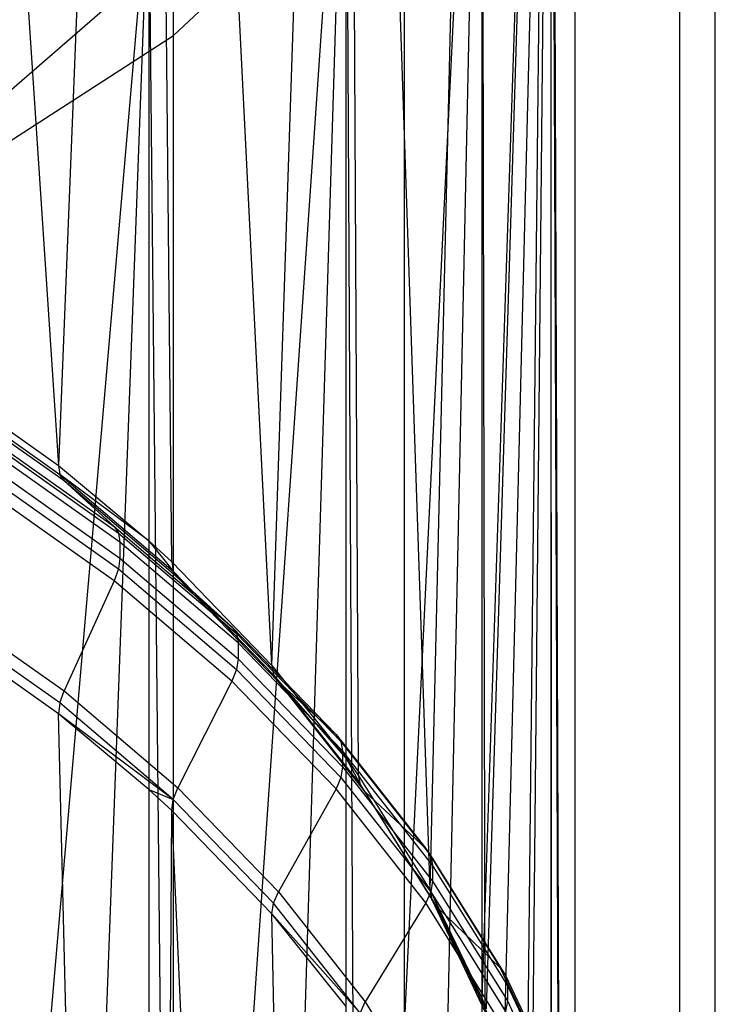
# Model space of a CAD drawing. Extents: x -3.55 to 3.54, y 0.19 to 5.65.
# Tile 34 of 58: x 2.65 to 2.91, y 2.37 to 2.74. Entities that reach past the tile are written whole.
import ezdxf

# ---------------------------------------------------------------- set-up
doc = ezdxf.new("R2010")
doc.units = 0
doc.header["$MEASUREMENT"] = 0
doc.layers.get('0').update_dxf_attribs({"color": 13, "linetype": 'CONTINUOUS'})

# ---------------------------------------------------------------- blocks, each defined once
blk = doc.blocks.new('EASY_LEFT_PM_STL')
at = {"color": 0}
for p, q in [((2.60295, 3.49866, 5.76613), (2.66424, 2.57143, 4.92341)), ((2.60295, 3.49866, 5.76613), (2.66424, 2.57143, 4.92341)), ((2.70788, 1.11824, 3.41395), (2.70788, 3.48454, 5.78025)), ((2.70788, 1.11824, 3.41395), (2.70788, 3.48454, 5.78025)), ((2.6985, 3.4278, 5.83699), (2.66424, 2.57143, 4.92341)), ((2.6985, 3.4278, 5.83699), (2.66424, 2.57143, 4.92341)), ((2.70722, 2.53483, 4.96), (2.6985, 3.4278, 5.83699)), ((2.6985, 3.4278, 5.83699), (2.6985, 2.54282, 4.95201)), ((2.70722, 2.53483, 4.96), (2.6985, 3.4278, 5.83699)), ((2.74524, 2.49558, 4.99925), (2.6985, 3.4278, 5.83699)), ((2.74524, 2.49558, 4.99925), (2.6985, 3.4278, 5.83699)), ((2.6985, 3.4278, 5.83699), (2.6985, 2.54282, 4.95201)), ((2.79545, 1.03624, 3.49594), (2.79545, 3.40254, 5.86225)), ((2.79545, 1.03624, 3.49594), (2.79545, 3.40254, 5.86225)), ((2.74524, 2.49558, 4.99925), (2.77336, 3.34543, 5.91936)), ((2.74524, 2.49558, 4.99925), (2.77336, 3.34543, 5.91936)), ((2.77336, 3.34543, 5.91936), (2.80515, 2.41051, 5.08433)), ((2.77336, 3.34543, 5.91936), (2.80515, 2.41051, 5.08433)), ((2.77336, 3.34543, 5.91936), (2.77797, 2.45402, 5.04081)), ((2.77336, 2.46046, 5.03438), (2.77336, 3.34543, 5.91936)), ((2.77336, 2.46046, 5.03438), (2.77336, 3.34543, 5.91936)), ((2.77336, 3.34543, 5.91936), (2.77797, 2.45402, 5.04081)), ((2.86021, 0.94427, 3.58792), (2.86021, 3.31057, 5.95422)), ((2.86021, 0.94427, 3.58792), (2.86021, 3.31057, 5.95422)), ((2.82483, 3.25454, 6.01025), (2.80515, 2.41051, 5.08433)), ((2.82483, 3.25454, 6.01025), (2.80515, 2.41051, 5.08433)), ((2.82483, 3.25454, 6.01025), (2.82483, 2.36956, 5.12528)), ((2.82483, 3.25454, 6.01025), (2.82483, 2.36956, 5.12528)), ((2.89998, 0.84544, 3.68674), (2.89998, 3.21175, 6.05304)), ((2.89998, 0.84544, 3.68674), (2.89998, 3.21175, 6.05304)), ((2.85103, 3.15839, 6.10639), (2.82483, 2.36956, 5.12528)), ((2.85103, 3.15839, 6.10639), (2.82483, 2.36956, 5.12528)), ((2.85103, 3.15839, 6.10639), (2.82653, 2.3654, 5.12943)), ((2.85103, 3.15839, 6.10639), (2.82653, 2.3654, 5.12943)), ((2.84193, 2.3191, 5.17574), (2.85103, 3.15839, 6.10639)), ((2.84193, 2.3191, 5.17574), (2.85103, 3.15839, 6.10639)), ((2.85103, 3.15839, 6.10639), (2.85433, 2.22446, 5.27037)), ((2.85122, 2.27198, 5.22285), (2.85103, 3.15839, 6.10639)), ((2.85122, 2.27198, 5.22285), (2.85103, 3.15839, 6.10639)), ((2.85103, 3.15839, 6.10639), (2.85433, 2.22446, 5.27037)), ((2.91339, 0.74314, 3.78905), (2.91339, 3.10944, 6.15535)), ((2.91339, 0.74314, 3.78905), (2.91339, 3.10944, 6.15535)), ((2.85103, 3.06048, 6.20431), (2.82653, 2.08352, 5.41131)), ((2.85103, 3.06048, 6.20431), (2.82653, 2.08352, 5.41131)), ((2.85103, 3.06048, 6.20431), (2.84193, 2.12983, 5.36501)), ((2.85103, 3.06048, 6.20431), (2.84193, 2.12983, 5.36501)), ((2.85433, 2.22446, 5.27037), (2.85103, 3.06048, 6.20431)), ((2.85433, 2.22446, 5.27037), (2.85103, 3.06048, 6.20431)), ((2.85122, 2.17694, 5.31789), (2.85103, 3.06048, 6.20431)), ((2.85122, 2.17694, 5.31789), (2.85103, 3.06048, 6.20431)), ((2.89998, 0.64083, 3.89136), (2.89998, 3.00713, 6.25766)), ((2.89998, 0.64083, 3.89136), (2.89998, 3.00713, 6.25766)), ((2.77797, 1.9949, 5.49994), (2.82483, 2.96434, 6.30045)), ((2.77797, 1.9949, 5.49994), (2.82483, 2.96434, 6.30045)), ((2.80515, 2.03841, 5.45642), (2.82483, 2.96434, 6.30045)), ((2.80515, 2.03841, 5.45642), (2.82483, 2.96434, 6.30045)), ((2.82483, 2.96434, 6.30045), (2.82483, 2.07936, 5.41547)), ((2.82483, 2.96434, 6.30045), (2.82483, 2.07936, 5.41547)), ((2.82483, 2.96434, 6.30045), (2.82653, 2.08352, 5.41131)), ((2.82483, 2.96434, 6.30045), (2.82653, 2.08352, 5.41131)), ((2.86021, 0.54201, 3.99018), (2.86021, 2.90831, 6.35648)), ((2.86021, 0.54201, 3.99018), (2.86021, 2.90831, 6.35648)), ((2.77336, 2.87344, 6.39135), (2.70722, 1.91409, 5.58074)), ((2.77336, 2.87344, 6.39135), (2.70722, 1.91409, 5.58074)), ((2.77336, 2.87344, 6.39135), (2.74524, 1.95334, 5.54149)), ((2.77336, 2.87344, 6.39135), (2.74524, 1.95334, 5.54149)), ((2.77797, 1.9949, 5.49994), (2.77336, 2.87344, 6.39135)), ((2.77797, 1.9949, 5.49994), (2.77336, 2.87344, 6.39135)), ((2.77336, 1.98847, 5.50637), (2.77336, 2.87344, 6.39135)), ((2.77336, 1.98847, 5.50637), (2.77336, 2.87344, 6.39135)), ((2.70788, 2.73434, 6.53045), (2.79545, 2.81633, 6.44846)), ((2.70788, 2.73434, 6.53045), (2.79545, 2.81633, 6.44846)), ((2.79545, 0.45003, 4.08215), (2.79545, 2.81633, 6.44846)), ((2.79545, 0.45003, 4.08215), (2.79545, 2.81633, 6.44846)), ((2.61667, 1.84386, 5.65098), (2.6985, 2.79108, 6.47371)), ((2.61667, 1.84386, 5.65098), (2.6985, 2.79108, 6.47371)), ((2.66424, 1.8775, 5.61734), (2.6985, 2.79108, 6.47371)), ((2.66424, 1.8775, 5.61734), (2.6985, 2.79108, 6.47371)), ((2.6985, 2.79108, 6.47371), (2.6985, 1.9061, 5.58874)), ((2.6985, 2.79108, 6.47371), (2.6985, 1.9061, 5.58874)), ((2.6985, 2.79108, 6.47371), (2.70722, 1.91409, 5.58074)), ((2.6985, 2.79108, 6.47371), (2.70722, 1.91409, 5.58074)), ((2.64365, 2.71154, 6.44189), (2.70469, 2.76454, 6.3889)), ((2.64365, 2.71154, 6.44189), (2.70469, 2.76454, 6.3889)), ((2.6005, 2.66512, 6.59967), (2.70788, 2.73434, 6.53045)), ((2.6005, 2.66512, 6.59967), (2.70788, 2.73434, 6.53045)), ((2.70788, 0.36804, 4.16415), (2.70788, 2.73434, 6.53045)), ((2.70788, 0.36804, 4.16415), (2.70788, 2.73434, 6.53045)), ((2.61667, 2.60506, 4.88977), (2.66424, 2.57143, 4.92341)), ((2.61667, 2.60506, 4.88977), (2.66424, 2.57143, 4.92341)), ((2.61717, 2.60166, 4.88559), (2.66479, 2.56799, 4.91926)), ((2.61717, 2.60166, 4.88559), (2.66479, 2.56799, 4.91926)), ((2.6664, 2.56552, 4.91472), (2.61864, 2.5993, 4.88095)), ((2.6664, 2.56552, 4.91472), (2.61864, 2.5993, 4.88095)), ((2.63592, 2.58322, 4.83806), (2.68536, 2.54826, 4.87302)), ((2.63592, 2.58322, 4.83806), (2.68536, 2.54826, 4.87302)), ((2.63739, 2.58085, 4.83342), (2.68696, 2.5458, 4.86848)), ((2.63739, 2.58085, 4.83342), (2.68696, 2.5458, 4.86848)), ((2.68751, 2.54236, 4.86433), (2.63789, 2.57745, 4.82924)), ((2.68751, 2.54236, 4.86433), (2.63789, 2.57745, 4.82924)), ((2.63789, 2.57141, 4.8232), (2.68751, 2.53632, 4.85829)), ((2.63789, 2.57141, 4.8232), (2.68751, 2.53632, 4.85829)), ((2.66424, 2.57143, 4.92341), (2.6985, 2.54282, 4.95201)), ((2.66424, 2.57143, 4.92341), (2.6985, 2.54282, 4.95201)), ((2.66424, 2.57143, 4.92341), (2.66479, 2.56799, 4.91926)), ((2.66424, 2.57143, 4.92341), (2.66479, 2.56799, 4.91926)), ((2.6985, 2.54282, 4.95201), (2.66479, 2.56799, 4.91926)), ((2.66479, 2.56799, 4.91926), (2.70781, 2.53136, 4.9559)), ((2.6985, 2.54282, 4.95201), (2.66479, 2.56799, 4.91926)), ((2.6664, 2.56552, 4.91472), (2.66479, 2.56799, 4.91926)), ((2.66479, 2.56799, 4.91926), (2.70781, 2.53136, 4.9559)), ((2.6664, 2.56552, 4.91472), (2.66479, 2.56799, 4.91926)), ((2.63739, 2.56723, 4.8198), (2.68696, 2.53218, 4.85486)), ((2.63739, 2.56723, 4.8198), (2.68696, 2.53218, 4.85486)), ((2.68536, 2.54826, 4.87302), (2.6664, 2.56552, 4.91472)), ((2.68536, 2.54826, 4.87302), (2.6664, 2.56552, 4.91472)), ((2.70955, 2.52878, 4.95147), (2.6664, 2.56552, 4.91472)), ((2.70955, 2.52878, 4.95147), (2.6664, 2.56552, 4.91472)), ((2.68536, 2.52763, 4.85239), (2.63592, 2.56259, 4.81743)), ((2.68536, 2.52763, 4.85239), (2.63592, 2.56259, 4.81743)), ((2.68536, 2.54826, 4.87302), (2.73002, 2.51023, 4.91105)), ((2.68536, 2.54826, 4.87302), (2.73002, 2.51023, 4.91105)), ((2.68536, 2.54826, 4.87302), (2.68696, 2.5458, 4.86848)), ((2.68536, 2.54826, 4.87302), (2.68696, 2.5458, 4.86848)), ((2.68696, 2.5458, 4.86848), (2.73176, 2.50765, 4.90662)), ((2.68696, 2.5458, 4.86848), (2.73176, 2.50765, 4.90662)), ((2.68696, 2.5458, 4.86848), (2.68751, 2.54236, 4.86433)), ((2.68696, 2.5458, 4.86848), (2.68751, 2.54236, 4.86433)), ((2.73235, 2.50418, 4.90251), (2.68751, 2.54236, 4.86433)), ((2.68751, 2.54236, 4.86433), (2.68751, 2.53632, 4.85829)), ((2.68751, 2.54236, 4.86433), (2.68751, 2.53632, 4.85829)), ((2.73235, 2.50418, 4.90251), (2.68751, 2.54236, 4.86433)), ((2.6985, 2.54282, 4.95201), (2.70722, 2.53483, 4.96)), ((2.6985, 2.54282, 4.95201), (2.70722, 2.53483, 4.96)), ((2.6985, 2.54282, 4.95201), (2.70781, 2.53136, 4.9559)), ((2.6985, 2.54282, 4.95201), (2.70781, 2.53136, 4.9559)), ((2.68751, 2.53632, 4.85829), (2.68696, 2.53218, 4.85486)), ((2.68751, 2.53632, 4.85829), (2.68696, 2.53218, 4.85486)), ((2.68751, 2.53632, 4.85829), (2.73235, 2.49814, 4.89647)), ((2.68751, 2.53632, 4.85829), (2.73235, 2.49814, 4.89647)), ((2.70722, 2.53483, 4.96), (2.74524, 2.49558, 4.99925)), ((2.70722, 2.53483, 4.96), (2.74524, 2.49558, 4.99925)), ((2.70722, 2.53483, 4.96), (2.70781, 2.53136, 4.9559)), ((2.70722, 2.53483, 4.96), (2.70781, 2.53136, 4.9559)), ((2.68696, 2.53218, 4.85486), (2.68536, 2.52763, 4.85239)), ((2.68696, 2.53218, 4.85486), (2.68536, 2.52763, 4.85239)), ((2.68696, 2.53218, 4.85486), (2.73176, 2.49403, 4.893)), ((2.68696, 2.53218, 4.85486), (2.73176, 2.49403, 4.893)), ((2.70781, 2.53136, 4.9559), (2.74587, 2.49207, 4.99518)), ((2.70955, 2.52878, 4.95147), (2.70781, 2.53136, 4.9559)), ((2.70781, 2.53136, 4.9559), (2.74587, 2.49207, 4.99518)), ((2.70955, 2.52878, 4.95147), (2.70781, 2.53136, 4.9559)), ((2.68536, 2.52763, 4.85239), (2.6664, 2.48593, 4.83513)), ((2.68536, 2.52763, 4.85239), (2.6664, 2.48593, 4.83513)), ((2.73002, 2.4896, 4.89042), (2.68536, 2.52763, 4.85239)), ((2.73002, 2.4896, 4.89042), (2.68536, 2.52763, 4.85239)), ((2.73002, 2.51023, 4.91105), (2.70955, 2.52878, 4.95147)), ((2.73002, 2.51023, 4.91105), (2.70955, 2.52878, 4.95147)), ((2.74772, 2.48938, 4.99087), (2.70955, 2.52878, 4.95147)), ((2.74772, 2.48938, 4.99087), (2.70955, 2.52878, 4.95147)), ((2.61864, 2.51971, 4.80136), (2.6664, 2.48593, 4.83513)), ((2.61864, 2.51971, 4.80136), (2.6664, 2.48593, 4.83513)), ((2.66479, 2.48139, 4.83266), (2.61717, 2.51506, 4.79899)), ((2.66479, 2.48139, 4.83266), (2.61717, 2.51506, 4.79899)), ((2.66424, 2.47725, 4.82923), (2.61667, 2.51088, 4.79559)), ((2.66424, 2.47725, 4.82923), (2.61667, 2.51088, 4.79559)), ((2.73002, 2.51023, 4.91105), (2.76953, 2.46945, 4.95184)), ((2.73002, 2.51023, 4.91105), (2.76953, 2.46945, 4.95184)), ((2.73002, 2.51023, 4.91105), (2.73176, 2.50765, 4.90662)), ((2.73002, 2.51023, 4.91105), (2.73176, 2.50765, 4.90662)), ((2.73176, 2.50765, 4.90662), (2.77138, 2.46675, 4.94752)), ((2.73176, 2.50765, 4.90662), (2.77138, 2.46675, 4.94752)), ((2.73176, 2.50765, 4.90662), (2.73235, 2.50418, 4.90251)), ((2.73176, 2.50765, 4.90662), (2.73235, 2.50418, 4.90251)), ((2.77202, 2.46324, 4.94346), (2.73235, 2.50418, 4.90251)), ((2.73235, 2.50418, 4.90251), (2.73235, 2.49814, 4.89647)), ((2.73235, 2.50418, 4.90251), (2.73235, 2.49814, 4.89647)), ((2.77202, 2.46324, 4.94346), (2.73235, 2.50418, 4.90251)), ((2.73235, 2.49814, 4.89647), (2.73176, 2.49403, 4.893)), ((2.73235, 2.49814, 4.89647), (2.73176, 2.49403, 4.893)), ((2.73235, 2.49814, 4.89647), (2.77202, 2.4572, 4.93742)), ((2.73235, 2.49814, 4.89647), (2.77202, 2.4572, 4.93742)), ((2.73176, 2.49403, 4.893), (2.73002, 2.4896, 4.89042)), ((2.73176, 2.49403, 4.893), (2.73002, 2.4896, 4.89042)), ((2.73176, 2.49403, 4.893), (2.77138, 2.45313, 4.9339)), ((2.73176, 2.49403, 4.893), (2.77138, 2.45313, 4.9339)), ((2.74524, 2.49558, 4.99925), (2.77336, 2.46046, 5.03438)), ((2.74524, 2.49558, 4.99925), (2.77336, 2.46046, 5.03438)), ((2.74524, 2.49558, 4.99925), (2.74587, 2.49207, 4.99518)), ((2.74524, 2.49558, 4.99925), (2.74587, 2.49207, 4.99518)), ((2.73002, 2.4896, 4.89042), (2.70955, 2.44919, 4.87188)), ((2.73002, 2.4896, 4.89042), (2.70955, 2.44919, 4.87188)), ((2.76953, 2.44882, 4.93121), (2.73002, 2.4896, 4.89042)), ((2.76953, 2.44882, 4.93121), (2.73002, 2.4896, 4.89042)), ((2.77336, 2.46046, 5.03438), (2.74587, 2.49207, 4.99518)), ((2.74587, 2.49207, 4.99518), (2.77864, 2.45047, 5.03678)), ((2.77336, 2.46046, 5.03438), (2.74587, 2.49207, 4.99518)), ((2.74772, 2.48938, 4.99087), (2.74587, 2.49207, 4.99518)), ((2.74587, 2.49207, 4.99518), (2.77864, 2.45047, 5.03678)), ((2.74772, 2.48938, 4.99087), (2.74587, 2.49207, 4.99518)), ((2.76953, 2.46945, 4.95184), (2.74772, 2.48938, 4.99087)), ((2.76953, 2.46945, 4.95184), (2.74772, 2.48938, 4.99087)), ((2.78059, 2.44765, 5.03259), (2.74772, 2.48938, 4.99087)), ((2.78059, 2.44765, 5.03259), (2.74772, 2.48938, 4.99087)), ((2.66479, 2.48139, 4.83266), (2.6664, 2.48593, 4.83513)), ((2.66479, 2.48139, 4.83266), (2.6664, 2.48593, 4.83513)), ((2.6664, 2.48593, 4.83513), (2.70955, 2.44919, 4.87188)), ((2.6664, 2.48593, 4.83513), (2.70955, 2.44919, 4.87188)), ((2.66479, 2.48139, 4.83266), (2.66424, 2.47725, 4.82923)), ((2.66479, 2.48139, 4.83266), (2.66424, 2.47725, 4.82923)), ((2.70781, 2.44476, 4.8693), (2.66479, 2.48139, 4.83266)), ((2.70781, 2.44476, 4.8693), (2.66479, 2.48139, 4.83266)), ((2.6985, 1.0615, 3.47069), (2.66424, 2.47725, 4.82923)), ((2.6985, 1.0615, 3.47069), (2.66424, 2.47725, 4.82923)), ((2.6985, 2.44864, 4.85783), (2.66424, 2.47725, 4.82923)), ((2.6985, 2.44864, 4.85783), (2.66424, 2.47725, 4.82923)), ((2.70781, 2.44476, 4.8693), (2.66424, 2.47725, 4.82923)), ((2.70781, 2.44476, 4.8693), (2.66424, 2.47725, 4.82923)), ((2.76953, 2.46945, 4.95184), (2.80355, 2.42626, 4.99503)), ((2.76953, 2.46945, 4.95184), (2.80355, 2.42626, 4.99503)), ((2.76953, 2.46945, 4.95184), (2.77138, 2.46675, 4.94752)), ((2.76953, 2.46945, 4.95184), (2.77138, 2.46675, 4.94752)), ((2.77138, 2.46675, 4.94752), (2.8055, 2.42344, 4.99084)), ((2.77138, 2.46675, 4.94752), (2.8055, 2.42344, 4.99084)), ((2.77138, 2.46675, 4.94752), (2.77202, 2.46324, 4.94346)), ((2.77138, 2.46675, 4.94752), (2.77202, 2.46324, 4.94346)), ((2.80617, 2.41988, 4.98681), (2.77202, 2.46324, 4.94346)), ((2.77202, 2.46324, 4.94346), (2.77202, 2.4572, 4.93742)), ((2.77202, 2.46324, 4.94346), (2.77202, 2.4572, 4.93742)), ((2.80617, 2.41988, 4.98681), (2.77202, 2.46324, 4.94346)), ((2.77336, 2.46046, 5.03438), (2.77797, 2.45402, 5.04081)), ((2.77336, 2.46046, 5.03438), (2.77797, 2.45402, 5.04081)), ((2.77336, 2.46046, 5.03438), (2.77864, 2.45047, 5.03678)), ((2.77336, 2.46046, 5.03438), (2.77864, 2.45047, 5.03678)), ((2.77202, 2.4572, 4.93742), (2.77138, 2.45313, 4.9339)), ((2.77202, 2.4572, 4.93742), (2.77138, 2.45313, 4.9339)), ((2.77202, 2.4572, 4.93742), (2.80617, 2.41384, 4.98077)), ((2.77202, 2.4572, 4.93742), (2.80617, 2.41384, 4.98077)), ((2.77138, 2.45313, 4.9339), (2.76953, 2.44882, 4.93121)), ((2.77138, 2.45313, 4.9339), (2.76953, 2.44882, 4.93121)), ((2.77138, 2.45313, 4.9339), (2.8055, 2.40982, 4.97722)), ((2.77138, 2.45313, 4.9339), (2.8055, 2.40982, 4.97722)), ((2.77797, 2.45402, 5.04081), (2.80515, 2.41051, 5.08433)), ((2.77797, 2.45402, 5.04081), (2.80515, 2.41051, 5.08433)), ((2.77797, 2.45402, 5.04081), (2.77864, 2.45047, 5.03678)), ((2.77797, 2.45402, 5.04081), (2.77864, 2.45047, 5.03678)), ((2.6985, 2.44864, 4.85783), (2.6985, 1.0615, 3.47069)), ((2.70722, 2.44065, 4.86582), (2.6985, 2.44864, 4.85783)), ((2.6985, 2.44864, 4.85783), (2.6985, 1.0615, 3.47069)), ((2.6985, 2.44864, 4.85783), (2.70781, 2.44476, 4.8693)), ((2.6985, 2.44864, 4.85783), (2.70781, 2.44476, 4.8693)), ((2.70722, 2.44065, 4.86582), (2.6985, 2.44864, 4.85783)), ((2.70781, 2.44476, 4.8693), (2.70955, 2.44919, 4.87188)), ((2.70781, 2.44476, 4.8693), (2.70955, 2.44919, 4.87188)), ((2.70955, 2.44919, 4.87188), (2.74772, 2.40979, 4.91128)), ((2.70955, 2.44919, 4.87188), (2.74772, 2.40979, 4.91128)), ((2.76953, 2.44882, 4.93121), (2.74772, 2.40979, 4.91128)), ((2.76953, 2.44882, 4.93121), (2.74772, 2.40979, 4.91128)), ((2.80355, 2.40563, 4.9744), (2.76953, 2.44882, 4.93121)), ((2.80355, 2.40563, 4.9744), (2.76953, 2.44882, 4.93121)), ((2.77864, 2.45047, 5.03678), (2.80584, 2.40691, 5.08035)), ((2.78059, 2.44765, 5.03259), (2.77864, 2.45047, 5.03678)), ((2.77864, 2.45047, 5.03678), (2.80584, 2.40691, 5.08035)), ((2.78059, 2.44765, 5.03259), (2.77864, 2.45047, 5.03678)), ((2.70722, 2.44065, 4.86582), (2.70781, 2.44476, 4.8693)), ((2.70722, 2.44065, 4.86582), (2.70781, 2.44476, 4.8693)), ((2.74587, 2.40547, 4.90858), (2.70781, 2.44476, 4.8693)), ((2.74587, 2.40547, 4.90858), (2.70781, 2.44476, 4.8693)), ((2.80355, 2.42626, 4.99503), (2.78059, 2.44765, 5.03259)), ((2.80355, 2.42626, 4.99503), (2.78059, 2.44765, 5.03259)), ((2.80787, 2.40396, 5.07629), (2.78059, 2.44765, 5.03259)), ((2.80787, 2.40396, 5.07629), (2.78059, 2.44765, 5.03259)), ((2.6985, 1.0615, 3.47069), (2.70722, 2.44065, 4.86582)), ((2.6985, 1.0615, 3.47069), (2.70722, 2.44065, 4.86582)), ((2.77336, 0.97913, 3.55305), (2.70722, 2.44065, 4.86582)), ((2.77336, 0.97913, 3.55305), (2.70722, 2.44065, 4.86582)), ((2.74524, 2.4014, 4.90507), (2.70722, 2.44065, 4.86582)), ((2.74524, 2.4014, 4.90507), (2.70722, 2.44065, 4.86582)), ((2.80355, 2.42626, 4.99503), (2.83179, 2.38103, 5.04025)), ((2.80355, 2.42626, 4.99503), (2.83179, 2.38103, 5.04025)), ((2.80355, 2.42626, 4.99503), (2.8055, 2.42344, 4.99084)), ((2.80355, 2.42626, 4.99503), (2.8055, 2.42344, 4.99084)), ((2.8055, 2.42344, 4.99084), (2.83382, 2.37808, 5.03619)), ((2.8055, 2.42344, 4.99084), (2.83382, 2.37808, 5.03619)), ((2.8055, 2.42344, 4.99084), (2.80617, 2.41988, 4.98681)), ((2.8055, 2.42344, 4.99084), (2.80617, 2.41988, 4.98681)), ((2.83452, 2.37448, 5.03221), (2.80617, 2.41988, 4.98681)), ((2.80617, 2.41988, 4.98681), (2.80617, 2.41384, 4.98077)), ((2.80617, 2.41988, 4.98681), (2.80617, 2.41384, 4.98077)), ((2.83452, 2.37448, 5.03221), (2.80617, 2.41988, 4.98681)), ((2.80617, 2.41384, 4.98077), (2.8055, 2.40982, 4.97722)), ((2.80617, 2.41384, 4.98077), (2.8055, 2.40982, 4.97722)), ((2.80617, 2.41384, 4.98077), (2.83452, 2.36844, 5.02617)), ((2.80617, 2.41384, 4.98077), (2.83452, 2.36844, 5.02617)), ((2.74587, 2.40547, 4.90858), (2.74772, 2.40979, 4.91128)), ((2.74587, 2.40547, 4.90858), (2.74772, 2.40979, 4.91128)), ((2.74772, 2.40979, 4.91128), (2.78059, 2.36806, 4.953)), ((2.74772, 2.40979, 4.91128), (2.78059, 2.36806, 4.953)), ((2.8055, 2.40982, 4.97722), (2.80355, 2.40563, 4.9744)), ((2.8055, 2.40982, 4.97722), (2.80355, 2.40563, 4.9744)), ((2.80515, 2.41051, 5.08433), (2.82483, 2.36956, 5.12528)), ((2.80515, 2.41051, 5.08433), (2.80584, 2.40691, 5.08035)), ((2.80515, 2.41051, 5.08433), (2.82483, 2.36956, 5.12528)), ((2.80515, 2.41051, 5.08433), (2.80584, 2.40691, 5.08035)), ((2.8055, 2.40982, 4.97722), (2.83382, 2.36446, 5.02257)), ((2.8055, 2.40982, 4.97722), (2.83382, 2.36446, 5.02257)), ((2.74524, 2.4014, 4.90507), (2.74587, 2.40547, 4.90858)), ((2.74524, 2.4014, 4.90507), (2.74587, 2.40547, 4.90858)), ((2.77864, 2.36387, 4.95019), (2.74587, 2.40547, 4.90858)), ((2.77864, 2.36387, 4.95019), (2.74587, 2.40547, 4.90858)), ((2.80355, 2.40563, 4.9744), (2.78059, 2.36806, 4.953)), ((2.80355, 2.40563, 4.9744), (2.78059, 2.36806, 4.953)), ((2.83179, 2.3604, 5.01962), (2.80355, 2.40563, 4.9744)), ((2.83179, 2.3604, 5.01962), (2.80355, 2.40563, 4.9744)), ((2.82483, 2.36956, 5.12528), (2.80584, 2.40691, 5.08035)), ((2.80584, 2.40691, 5.08035), (2.82724, 2.36176, 5.1255)), ((2.82483, 2.36956, 5.12528), (2.80584, 2.40691, 5.08035)), ((2.80787, 2.40396, 5.07629), (2.80584, 2.40691, 5.08035)), ((2.80584, 2.40691, 5.08035), (2.82724, 2.36176, 5.1255)), ((2.80787, 2.40396, 5.07629), (2.80584, 2.40691, 5.08035)), ((2.83179, 2.38103, 5.04025), (2.80787, 2.40396, 5.07629)), ((2.83179, 2.38103, 5.04025), (2.80787, 2.40396, 5.07629)), ((2.82934, 2.35867, 5.12157), (2.80787, 2.40396, 5.07629)), ((2.82934, 2.35867, 5.12157), (2.80787, 2.40396, 5.07629)), ((2.77336, 0.97913, 3.55305), (2.74524, 2.4014, 4.90507)), ((2.77336, 0.97913, 3.55305), (2.74524, 2.4014, 4.90507)), ((2.77336, 2.36628, 4.9402), (2.74524, 2.4014, 4.90507)), ((2.74524, 2.4014, 4.90507), (2.77864, 2.36387, 4.95019)), ((2.74524, 2.4014, 4.90507), (2.77864, 2.36387, 4.95019)), ((2.77336, 2.36628, 4.9402), (2.74524, 2.4014, 4.90507)), ((2.83179, 2.38103, 5.04025), (2.85401, 2.33416, 5.08713)), ((2.83179, 2.38103, 5.04025), (2.85401, 2.33416, 5.08713)), ((2.83179, 2.38103, 5.04025), (2.83382, 2.37808, 5.03619)), ((2.83179, 2.38103, 5.04025), (2.83382, 2.37808, 5.03619)), ((2.83382, 2.37808, 5.03619), (2.8561, 2.33107, 5.0832)), ((2.83382, 2.37808, 5.03619), (2.8561, 2.33107, 5.0832)), ((2.83382, 2.37808, 5.03619), (2.83452, 2.37448, 5.03221)), ((2.83382, 2.37808, 5.03619), (2.83452, 2.37448, 5.03221)), ((2.85682, 2.32743, 5.07927), (2.83452, 2.37448, 5.03221)), ((2.83452, 2.37448, 5.03221), (2.83452, 2.36844, 5.02617)), ((2.83452, 2.37448, 5.03221), (2.83452, 2.36844, 5.02617)), ((2.85682, 2.32743, 5.07927), (2.83452, 2.37448, 5.03221)), ((2.77864, 2.36387, 4.95019), (2.78059, 2.36806, 4.953)), ((2.77864, 2.36387, 4.95019), (2.78059, 2.36806, 4.953)), ((2.78059, 2.36806, 4.953), (2.80787, 2.32437, 4.9967)), ((2.78059, 2.36806, 4.953), (2.80787, 2.32437, 4.9967)), ((2.82483, 2.36956, 5.12528), (2.82653, 2.3654, 5.12943)), ((2.82483, 2.36956, 5.12528), (2.82653, 2.3654, 5.12943)), ((2.82483, 2.36956, 5.12528), (2.82724, 2.36176, 5.1255)), ((2.82483, 2.36956, 5.12528), (2.82724, 2.36176, 5.1255)), ((2.83452, 2.36844, 5.02617), (2.83382, 2.36446, 5.02257)), ((2.83452, 2.36844, 5.02617), (2.83382, 2.36446, 5.02257)), ((2.83452, 2.36844, 5.02617), (2.85682, 2.32139, 5.07323)), ((2.83452, 2.36844, 5.02617), (2.85682, 2.32139, 5.07323))]:
    blk.add_line(p, q, dxfattribs=at)

msp = doc.modelspace()

# ---------------------------------------------------------------- block references
at = {"color": 0}
msp.add_blockref('EASY_LEFT_PM_STL', (0, 0), dxfattribs=at)

doc.saveas('drawing.dxf')
